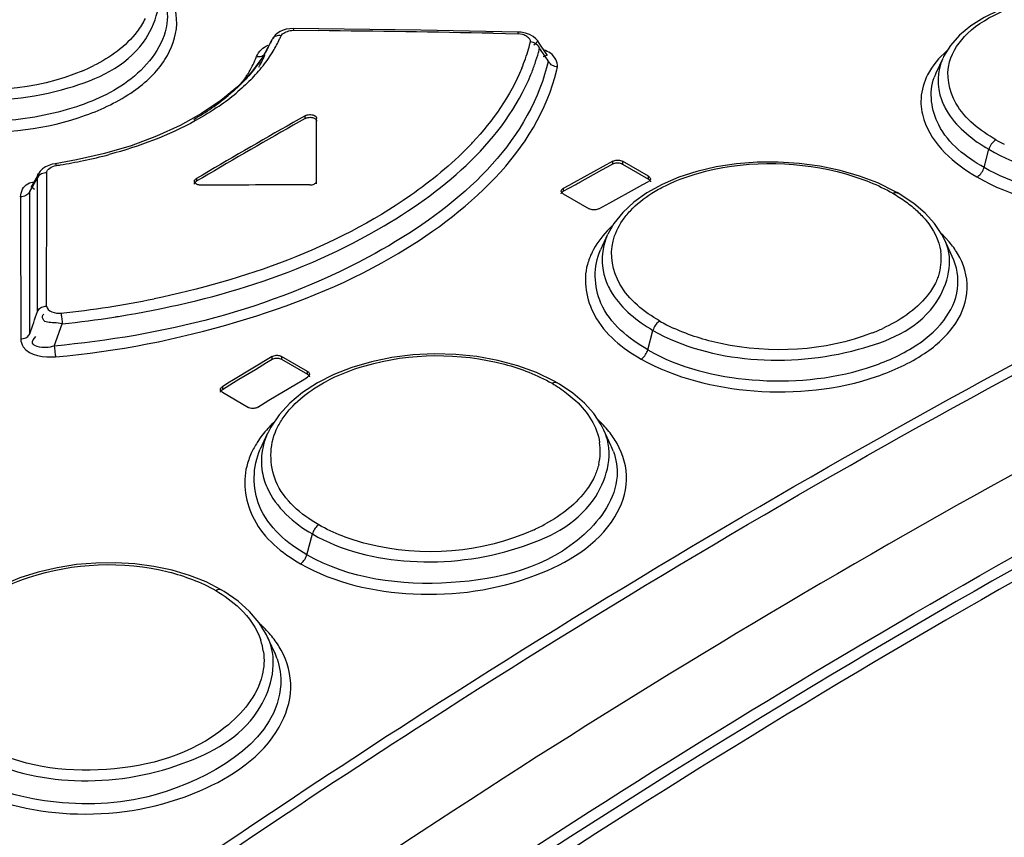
# Model space of a CAD drawing. Header units: inches. Extents: x 0 to 117, y 0 to 83.
# Tile 43 of 73: x 99.374 to 99.953, y 24.868 to 25.349. Entities that reach past the tile are written whole.
import ezdxf

# ---------------------------------------------------------------- set-up
doc = ezdxf.new("R2010")
doc.units = ezdxf.units.IN
doc.header["$LTSCALE"] = 6.431102
doc.header["$MEASUREMENT"] = 0
doc.layers.get('0').update_dxf_attribs({"linetype": 'CONTINUOUS'})

msp = doc.modelspace()

# ---------------------------------------------------------------- linework, layer by layer
at = {"color": 7, "linetype": 'CONTINUOUS'}
for p, q in [((99.60955, 25.34253), (99.53453, 25.34356)), ((99.53454, 25.34356), (99.53455, 25.34252)), ((99.53455, 25.34252), (99.54924, 25.34236)), ((99.66669, 25.34147), (99.60955, 25.34253)), ((99.52049, 25.33393), (99.5219, 25.33691)), ((99.5219, 25.33691), (99.52106, 25.33502)), ((99.5219, 25.3369), (99.522, 25.33712)), ((99.52271, 25.33836), (99.522, 25.33712)), ((99.5238, 25.3397), (99.52223, 25.33748)), ((99.52514, 25.34086), (99.5238, 25.3397)), ((99.52736, 25.33935), (99.52825, 25.34046)), ((99.65203, 25.34076), (99.65935, 25.34062)), ((99.65935, 25.34062), (99.66671, 25.34047)), ((99.66934, 25.34002), (99.66671, 25.34047)), ((99.67343, 25.3401), (99.67103, 25.3409)), ((99.6755, 25.33898), (99.67343, 25.3401)), ((99.67721, 25.33756), (99.6755, 25.33898)), ((99.67829, 25.33625), (99.67721, 25.33756)), ((99.521, 25.33488), (99.51662, 25.3269)), ((99.52106, 25.33502), (99.521, 25.33488)), ((99.67691, 25.33451), (99.67604, 25.3337)), ((99.67829, 25.33625), (99.6783, 25.33624)), ((99.68402, 25.32772), (99.67831, 25.33623)), ((99.51662, 25.3269), (99.51, 25.31798)), ((99.51691, 25.32603), (99.51683, 25.32586)), ((99.68238, 25.32712), (99.68136, 25.32686)), ((99.6837, 25.32784), (99.68238, 25.32712)), ((99.68401, 25.32773), (99.68402, 25.32772)), ((99.91643, 25.32605), (99.91244, 25.31741)), ((99.51, 25.31798), (99.50175, 25.30938)), ((99.50175, 25.30938), (99.49192, 25.3012)), ((99.49192, 25.3012), (99.48061, 25.29355)), ((99.48061, 25.29355), (99.46796, 25.28653)), ((99.54154, 25.29234), (99.53442, 25.28829)), ((99.54154, 25.29073), (99.53442, 25.28669)), ((99.54154, 25.29073), (99.54154, 25.29234)), ((99.54826, 25.25231), (99.54826, 25.29072)), ((99.43921, 25.27471), (99.42343, 25.27005)), ((99.42343, 25.27005), (99.40694, 25.26629)), ((99.94069, 25.26188), (99.94354, 25.27256)), ((99.40694, 25.26629), (99.39441, 25.26412)), ((99.72249, 25.26563), (99.69975, 25.25308)), ((99.71599, 25.2606), (99.71924, 25.26229)), ((99.71924, 25.26229), (99.72249, 25.26402)), ((99.72249, 25.26402), (99.72249, 25.26563)), ((99.72806, 25.26553), (99.72806, 25.26392)), ((99.74337, 25.25669), (99.72806, 25.26553)), ((99.72806, 25.26392), (99.74337, 25.25508)), ((99.38482, 25.2583), (99.38018, 25.25005)), ((99.38572, 25.25963), (99.38477, 25.25822)), ((99.38477, 25.25822), (99.38482, 25.25831)), ((99.38951, 25.25539), (99.38951, 25.25878)), ((99.38951, 25.25148), (99.38951, 25.25539)), ((99.47751, 25.25537), (99.47751, 25.25377)), ((99.703, 25.25323), (99.71599, 25.2606)), ((99.74337, 25.25508), (99.74337, 25.25669)), ((99.8674, 25.25688), (99.85601, 25.26016)), ((99.87823, 25.25277), (99.8674, 25.25688)), ((99.38092, 25.25027), (99.38157, 25.24964)), ((99.38157, 25.24964), (99.38226, 25.24923)), ((99.38409, 25.1773), (99.38402, 25.2501)), ((99.38949, 25.18042), (99.38951, 25.25014)), ((99.38951, 25.25014), (99.38951, 25.25148)), ((99.69326, 25.24801), (99.7007, 25.25197)), ((99.69651, 25.25137), (99.69326, 25.24962)), ((99.69326, 25.24962), (99.69326, 25.24801)), ((99.69975, 25.25308), (99.69651, 25.25137)), ((99.72063, 25.24102), (99.73687, 25.25016)), ((99.73687, 25.25016), (99.74012, 25.25185)), ((99.74012, 25.25185), (99.74337, 25.25357)), ((99.88832, 25.24783), (99.87823, 25.25277)), ((99.37416, 25.24465), (99.37416, 25.23543)), ((99.3796, 25.16418), (99.37962, 25.24779)), ((99.69326, 25.24647), (99.70857, 25.23763)), ((99.74248, 25.24706), (99.73475, 25.24156)), ((99.88992, 25.24692), (99.88832, 25.24783)), ((99.89141, 25.24605), (99.88991, 25.24693)), ((99.89932, 25.24072), (99.89141, 25.24605)), ((99.71414, 25.23756), (99.72063, 25.24102)), ((99.73475, 25.24156), (99.72822, 25.2355)), ((99.90604, 25.235), (99.89932, 25.24072)), ((99.37416, 25.23543), (99.37421, 25.16108)), ((99.72822, 25.2355), (99.72297, 25.22893)), ((99.91157, 25.22894), (99.90604, 25.235)), ((99.72297, 25.22893), (99.7194, 25.22265)), ((99.91591, 25.22255), (99.91157, 25.22894)), ((99.71929, 25.22241), (99.71514, 25.21342)), ((99.92026, 25.21809), (99.91582, 25.22285)), ((99.91764, 25.21919), (99.91591, 25.22255)), ((99.92205, 25.20962), (99.91765, 25.21916)), ((99.394, 25.15689), (99.39868, 25.16999)), ((99.74298, 25.15474), (99.74602, 25.16614)), ((99.52205, 25.15077), (99.49932, 25.13711)), ((99.51231, 25.14313), (99.5188, 25.14716)), ((99.5188, 25.14716), (99.52205, 25.14916)), ((99.52205, 25.14916), (99.52205, 25.15077)), ((99.52762, 25.15084), (99.52762, 25.14923)), ((99.54293, 25.142), (99.52762, 25.15084)), ((99.52762, 25.14923), (99.54293, 25.14039)), ((99.66648, 25.14535), (99.65476, 25.14848)), ((99.50256, 25.13751), (99.51231, 25.14313)), ((99.54293, 25.14039), (99.54293, 25.142)), ((99.49282, 25.13142), (99.49932, 25.1355)), ((99.49607, 25.13506), (99.49282, 25.13303)), ((99.49932, 25.13711), (99.49607, 25.13506)), ((99.49932, 25.1355), (99.50256, 25.13751)), ((99.52019, 25.12506), (99.53643, 25.13467)), ((99.53643, 25.13467), (99.53968, 25.13671)), ((99.53968, 25.13671), (99.54293, 25.13872)), ((99.54867, 25.13523), (99.53997, 25.12959)), ((99.68964, 25.13535), (99.68787, 25.13634)), ((99.69105, 25.13452), (99.68963, 25.13535)), ((99.69897, 25.12917), (99.69105, 25.13452)), ((99.49282, 25.13303), (99.49282, 25.13142)), ((99.49282, 25.12972), (99.50813, 25.12088)), ((99.53997, 25.12959), (99.53242, 25.12333)), ((99.69525, 25.12926), (99.70067, 25.1247)), ((99.70569, 25.12336), (99.69897, 25.12917)), ((99.5137, 25.12097), (99.52019, 25.12506)), ((99.53242, 25.12333), (99.52614, 25.1165)), ((99.71122, 25.11718), (99.70569, 25.12336)), ((99.52614, 25.1165), (99.52123, 25.1092)), ((99.71558, 25.1106), (99.71122, 25.11718)), ((99.71714, 25.10753), (99.71558, 25.1106)), ((99.51941, 25.10565), (99.51513, 25.09636)), ((99.52123, 25.1092), (99.51947, 25.10576)), ((99.72128, 25.09855), (99.71714, 25.10754)), ((99.54249, 25.03427), (99.54574, 25.04645)), ((99.47349, 25.02208), (99.46321, 25.02512)), ((99.48321, 25.01824), (99.47349, 25.02208)), ((99.49212, 25.01369), (99.48321, 25.01824)), ((99.49395, 25.0126), (99.49211, 25.01369)), ((99.50203, 25.00702), (99.49395, 25.0126)), ((99.50886, 25.00088), (99.50203, 25.00702)), ((99.5194, 24.98582), (99.51872, 24.98724)), ((99.5233, 24.97736), (99.51939, 24.98586))]:
    msp.add_line(p, q, dxfattribs=at)
for points in [[(100.05376, 25.35878), (100.04199, 25.36147), (100.0299, 25.36338), (100.01769, 25.36451), (100.00545, 25.36484), (99.99331, 25.36435), (99.98149, 25.36305), (99.97016, 25.36096), (99.95949, 25.35808), (99.94963, 25.35445), (99.94074, 25.35013), (99.93295, 25.3452)], [(99.53454, 25.34356), (99.53246, 25.34347), (99.53041, 25.34315), (99.52848, 25.3426), (99.52671, 25.34183), (99.52514, 25.34086)], [(99.93295, 25.3452), (99.92633, 25.33968), (99.92097, 25.33362), (99.91693, 25.3271), (99.91657, 25.32634)], [(99.52506, 25.33928), (99.52437, 25.33908), (99.52374, 25.33881), (99.52317, 25.33844), (99.52265, 25.33799)], [(99.52736, 25.33935), (99.52658, 25.33942), (99.52581, 25.3394), (99.52506, 25.33928)], [(99.67103, 25.3409), (99.66838, 25.34137), (99.66669, 25.34147)], [(99.66671, 25.34047), (99.66671, 25.34086), (99.66671, 25.34116), (99.6667, 25.34136), (99.66669, 25.34146)], [(99.67933, 25.33202), (99.67902, 25.33264), (99.67861, 25.33324), (99.67811, 25.33379), (99.67755, 25.33428), (99.67693, 25.33471), (99.67625, 25.33507), (99.67551, 25.33536), (99.67475, 25.33556), (99.67397, 25.33568)], [(99.51295, 25.3271), (99.51373, 25.32704), (99.51452, 25.32707), (99.51527, 25.3272), (99.51597, 25.32741), (99.5166, 25.3277), (99.51717, 25.32807), (99.51734, 25.32822)], [(99.68979, 25.32097), (99.68902, 25.32108), (99.68826, 25.32128), (99.68752, 25.32156), (99.68685, 25.32191), (99.68623, 25.32232), (99.68567, 25.3228), (99.68517, 25.32335), (99.68475, 25.32395), (99.68444, 25.32457)], [(99.54154, 25.29234), (99.54206, 25.29259), (99.54266, 25.29279), (99.5433, 25.29292), (99.54398, 25.29298), (99.54466, 25.29298), (99.54534, 25.29291), (99.54598, 25.29277), (99.54658, 25.29257), (99.5471, 25.29231)], [(99.54154, 25.29073), (99.54208, 25.29098), (99.54264, 25.29117), (99.54324, 25.2913), (99.54389, 25.29137), (99.54456, 25.29138), (99.54522, 25.29132), (99.54586, 25.29118), (99.54649, 25.29098), (99.5471, 25.29071)], [(99.5471, 25.29231), (99.54734, 25.29217), (99.54754, 25.29201), (99.54773, 25.29184), (99.54789, 25.29167), (99.54802, 25.29149), (99.54812, 25.2913), (99.5482, 25.29111), (99.54824, 25.29091), (99.54826, 25.29072)], [(99.5471, 25.29071), (99.54734, 25.29056), (99.54755, 25.2904), (99.54773, 25.29024), (99.54789, 25.29006), (99.54802, 25.28988), (99.54812, 25.28969), (99.5482, 25.2895), (99.54824, 25.28931), (99.54826, 25.28911)], [(99.46796, 25.28653), (99.45411, 25.28023), (99.43921, 25.27471)], [(99.94771, 25.27813), (99.94714, 25.27779), (99.94656, 25.27736), (99.94599, 25.27683), (99.94545, 25.27624), (99.94496, 25.27558), (99.94451, 25.27487), (99.94411, 25.27411), (99.94378, 25.27333), (99.94354, 25.27256)], [(99.39441, 25.26412), (99.3928, 25.26381), (99.39071, 25.26315), (99.3888, 25.26223), (99.3871, 25.26103), (99.38572, 25.25963)], [(99.39441, 25.26412), (99.39451, 25.26411), (99.39467, 25.26401), (99.39485, 25.2638), (99.39503, 25.26348), (99.39522, 25.26307)], [(99.72249, 25.26563), (99.72301, 25.26586), (99.72361, 25.26605), (99.72425, 25.26617), (99.72493, 25.26622), (99.72562, 25.26621), (99.72629, 25.26613), (99.72694, 25.26599), (99.72753, 25.26579), (99.72806, 25.26553)], [(99.72249, 25.26402), (99.72303, 25.26426), (99.7236, 25.26443), (99.7242, 25.26455), (99.72484, 25.26461), (99.72551, 25.26461), (99.72618, 25.26454), (99.72681, 25.2644), (99.72744, 25.2642), (99.72806, 25.26392)], [(99.85601, 25.26016), (99.84413, 25.26263), (99.83195, 25.26425), (99.81964, 25.26503), (99.80731, 25.26496), (99.79511, 25.26401), (99.78323, 25.26221), (99.77186, 25.25959), (99.76118, 25.25615), (99.75134, 25.25195), (99.74248, 25.24706)], [(99.93653, 25.25632), (99.93713, 25.25667), (99.93772, 25.25712), (99.93829, 25.25766), (99.93882, 25.25825), (99.9393, 25.2589), (99.93974, 25.2596), (99.94013, 25.26035), (99.94045, 25.26112), (99.94069, 25.26188)], [(99.38951, 25.25878), (99.38872, 25.25873), (99.38794, 25.25859), (99.38719, 25.25837), (99.38649, 25.25807), (99.38586, 25.25771), (99.38529, 25.25728), (99.38478, 25.25678), (99.38436, 25.25622), (99.38404, 25.25564)], [(99.47635, 25.25375), (99.47637, 25.25395), (99.47649, 25.25434), (99.47672, 25.25472), (99.47707, 25.25507), (99.47751, 25.25537)], [(99.74337, 25.25669), (99.74381, 25.25639), (99.74415, 25.25605), (99.74439, 25.25568), (99.74451, 25.2553), (99.74452, 25.25511)], [(99.47635, 25.25214), (99.47636, 25.25228), (99.47646, 25.25267), (99.47669, 25.25304), (99.47704, 25.25341), (99.47751, 25.25377)], [(99.47751, 25.25213), (99.47707, 25.25244), (99.47672, 25.25278), (99.47649, 25.25316), (99.47637, 25.25355), (99.47635, 25.25375)], [(99.48029, 25.25148), (99.47995, 25.25148), (99.47961, 25.25151), (99.47927, 25.25155), (99.47894, 25.25161), (99.47863, 25.25168), (99.47832, 25.25177), (99.47803, 25.25188), (99.47776, 25.252), (99.47751, 25.25213)], [(99.54432, 25.25165), (99.54501, 25.25169), (99.54565, 25.25178), (99.54624, 25.25193), (99.54678, 25.25214), (99.54727, 25.25241), (99.54767, 25.25272), (99.54796, 25.25308), (99.54815, 25.25348), (99.54826, 25.25392)], [(99.6921, 25.24806), (99.69212, 25.24825), (99.69224, 25.24863), (99.69247, 25.249), (99.69282, 25.24933), (99.69326, 25.24962)], [(99.74452, 25.25511), (99.74451, 25.25492), (99.74439, 25.25454), (99.74415, 25.25418), (99.74381, 25.25386), (99.74337, 25.25357)], [(99.74337, 25.25508), (99.74381, 25.25477), (99.74414, 25.25445), (99.74437, 25.25411), (99.7445, 25.25375), (99.74452, 25.25351)], [(99.37962, 25.24779), (99.3793, 25.2472), (99.37889, 25.24665), (99.37838, 25.24615), (99.3778, 25.24572), (99.37717, 25.24536), (99.37648, 25.24506), (99.37573, 25.24484), (99.37494, 25.2447), (99.37416, 25.24465)], [(99.69326, 25.24647), (99.69282, 25.24678), (99.69247, 25.24712), (99.69224, 25.24748), (99.69212, 25.24787), (99.6921, 25.24806)], [(99.6921, 25.24645), (99.69211, 25.24659), (99.69221, 25.24696), (99.69244, 25.24732), (99.69279, 25.24767), (99.69326, 25.24801)], [(99.88715, 25.24673), (99.88767, 25.24697), (99.8882, 25.24713), (99.88871, 25.2472), (99.88919, 25.24717), (99.88963, 25.24706), (99.88991, 25.24693)], [(99.71414, 25.23756), (99.71361, 25.23732), (99.71302, 25.23714), (99.71237, 25.23701), (99.7117, 25.23695), (99.71101, 25.23696), (99.71033, 25.23704), (99.70969, 25.23718), (99.70909, 25.23738), (99.70857, 25.23763)], [(99.38409, 25.1773), (99.38441, 25.17788), (99.38482, 25.17842), (99.38532, 25.17891), (99.38589, 25.17934), (99.38651, 25.1797), (99.3872, 25.17999), (99.38794, 25.18022), (99.38871, 25.18036), (99.38949, 25.18042)], [(99.39783, 25.17625), (99.39794, 25.17575), (99.39805, 25.17516), (99.39816, 25.17451), (99.39827, 25.17381), (99.39836, 25.17309), (99.39846, 25.17233), (99.39854, 25.17154), (99.39862, 25.17075), (99.39868, 25.16999)], [(99.74998, 25.1716), (99.74943, 25.17125), (99.74888, 25.1708), (99.74834, 25.17028), (99.74783, 25.16969), (99.74736, 25.16906), (99.74694, 25.16837), (99.74656, 25.16763), (99.74626, 25.16688), (99.74602, 25.16614)], [(99.37421, 25.16108), (99.37499, 25.16113), (99.37576, 25.16128), (99.37651, 25.1615), (99.37719, 25.16179), (99.37781, 25.16215), (99.37838, 25.16258), (99.37888, 25.16307), (99.37929, 25.16361), (99.3796, 25.16418)], [(99.394, 25.15689), (99.39406, 25.15613), (99.39413, 25.15534), (99.39421, 25.15455), (99.39429, 25.15379), (99.39438, 25.15307), (99.39448, 25.15238), (99.39458, 25.15172), (99.39467, 25.15113), (99.39477, 25.15063)], [(99.52205, 25.15077), (99.52258, 25.15104), (99.52317, 25.15125), (99.52381, 25.15139), (99.52449, 25.15147), (99.52518, 25.15148), (99.52585, 25.15142), (99.5265, 25.15129), (99.52709, 25.15109), (99.52762, 25.15084)], [(99.65476, 25.14848), (99.64254, 25.15069), (99.63002, 25.15196), (99.61739, 25.15229), (99.6048, 25.15168), (99.59242, 25.15012), (99.58044, 25.14766), (99.56904, 25.14433), (99.5584, 25.14017), (99.54867, 25.13523)], [(99.73904, 25.14929), (99.7396, 25.14966), (99.74017, 25.15012), (99.74071, 25.15065), (99.74121, 25.15124), (99.74167, 25.15187), (99.74208, 25.15255), (99.74245, 25.15327), (99.74275, 25.15401), (99.74298, 25.15474)], [(99.52205, 25.14916), (99.52261, 25.14944), (99.5232, 25.14965), (99.52382, 25.14979), (99.52449, 25.14986), (99.52518, 25.14987), (99.52584, 25.14981), (99.52646, 25.14969), (99.52705, 25.14949), (99.52762, 25.14923)], [(99.68787, 25.13634), (99.67758, 25.1413), (99.66648, 25.14535)], [(99.54293, 25.142), (99.54337, 25.1417), (99.54371, 25.14135), (99.54395, 25.14097), (99.54407, 25.14058), (99.54408, 25.14037)], [(99.54293, 25.14039), (99.54337, 25.14008), (99.5437, 25.13975), (99.54393, 25.1394), (99.54406, 25.13902), (99.54408, 25.13877)], [(99.54408, 25.14037), (99.54407, 25.14017), (99.54395, 25.13977), (99.54371, 25.13939), (99.54337, 25.13903), (99.54293, 25.13872)], [(99.68665, 25.13504), (99.6872, 25.13532), (99.68775, 25.13551), (99.68829, 25.13561), (99.6888, 25.13561), (99.68926, 25.13551), (99.68964, 25.13535)], [(99.49166, 25.12974), (99.49167, 25.12989), (99.49177, 25.13028), (99.492, 25.13067), (99.49235, 25.13104), (99.49282, 25.13142)], [(99.49167, 25.13135), (99.49168, 25.13156), (99.4918, 25.13196), (99.49203, 25.13235), (99.49238, 25.13271), (99.49282, 25.13303)], [(99.49282, 25.12972), (99.49238, 25.13002), (99.49203, 25.13037), (99.4918, 25.13075), (99.49168, 25.13115), (99.49167, 25.13135)], [(99.5137, 25.12097), (99.51317, 25.1207), (99.51258, 25.12049), (99.51193, 25.12034), (99.51126, 25.12025), (99.51057, 25.12024), (99.50989, 25.1203), (99.50925, 25.12043), (99.50866, 25.12062), (99.50813, 25.12088)], [(99.54948, 25.05178), (99.54896, 25.05141), (99.54843, 25.05096), (99.54792, 25.05044), (99.54744, 25.04987), (99.547, 25.04925), (99.5466, 25.04858), (99.54625, 25.04788), (99.54596, 25.04716), (99.54574, 25.04645)], [(99.46321, 25.02512), (99.45245, 25.02739), (99.44133, 25.02886), (99.42999, 25.02953), (99.4185, 25.02938), (99.40698, 25.02841), (99.39559, 25.02661), (99.38449, 25.024), (99.3738, 25.02061), (99.36368, 25.01644), (99.35432, 25.01158), (99.34585, 25.0061)], [(99.53876, 25.02895), (99.53928, 25.02932), (99.53981, 25.02977), (99.54032, 25.03029), (99.54079, 25.03086), (99.54123, 25.03148), (99.54163, 25.03214), (99.54198, 25.03285), (99.54227, 25.03356), (99.54249, 25.03427)], [(99.48892, 25.01325), (99.48949, 25.01357), (99.49007, 25.01381), (99.49064, 25.01394), (99.49118, 25.01396), (99.49167, 25.01388), (99.49212, 25.01369)], [(99.51872, 24.98724), (99.51443, 24.99429), (99.50886, 25.00088)]]:
    msp.add_lwpolyline(points, dxfattribs=at)
for centre, radius, start, end in [((99.39092, 11.82719), 13.51609, 88.893062, 89.328874), ((99.45674, 25.37019), 0.07706, 328.86062, 334.85396), ((99.46091, 25.36817), 0.07242, 334.90029, 336.55678), ((99.45665, 25.36485), 0.07099, 329.02591, 335.02702), ((98.44267, 25.84409), 1.19246, 334.44034, 334.67029), ((99.56508, 25.36315), 0.11232, 337.52708, 343.64455), ((99.57141, 25.36121), 0.10569, 343.68797, 346.02244), ((99.57576, 25.35764), 0.10669, 344.71248, 346.10421), ((98.76356, 24.69709), 1.11434, 34.52794, 34.73455), ((99.44317, 25.3558), 0.07545, 329.99929, 337.64189), ((99.45494, 25.35462), 0.06825, 330.29186, 335.07475), ((99.44868, 25.37511), 0.08651, 321.88662, 328.83208), ((99.45902, 25.35268), 0.06373, 335.27307, 337.25198), ((99.57237, 25.35859), 0.11021, 341.21003, 344.70056), ((99.39634, 25.1323), 0.34634, 33.71988, 34.54761), ((99.3682, 25.41926), 0.10913, 292.96442, 296.70052), ((99.43921, 25.38253), 0.09853, 315.50479, 321.88673), ((99.56687, 25.36046), 0.11602, 337.74922, 341.20864), ((99.58869, 25.3427), 0.10341, 346.90855, 347.8723), ((99.44067, 25.35723), 0.07833, 325.25261, 330.00742), ((99.9438, 25.30294), 0.03453, 155.34686, 159.88304), ((99.41059, 25.40737), 0.13412, 304.57864, 309.71649), ((99.41256, 25.412), 0.13832, 304.50722, 309.68115), ((99.39803, 25.42553), 0.1562, 299.94521, 304.59024), ((102.11912, 20.75391), 5.21932, 119.68409, 120.40587), ((102.11819, 20.75391), 5.21747, 119.68398, 120.40602), ((99.50152, 25.40596), 0.18947, 315.98466, 316.95665), ((100.00307, 25.37602), 0.11246, 240.51053, 243.34544), ((99.35321, 25.54482), 0.28484, 281.73134, 284.87035), ((99.34785, 25.57178), 0.31233, 278.7239, 279.16205), ((99.34915, 25.56409), 0.30453, 279.15191, 281.74292), ((95.74083, 27.29878), 4.17701, 330.59236, 330.71592), ((98.46068, 25.25532), 0.92336, 359.67597, 0.01984), ((99.62887, 25.38632), 0.15234, 298.12819, 299.11655), ((99.76684, 25.1796), 0.06565, 133.06823, 135.52797), ((99.76477, 25.18165), 0.06274, 135.53693, 136.83762), ((99.88314, 25.20319), 0.03802, 19.89429, 24.84227), ((99.88531, 25.20813), 0.03022, 356.4827, 8.37734), ((99.88468, 25.2082), 0.03086, 344.54673, 356.42446), ((99.3426, 25.71853), 0.54507, 278.77042, 281.64546), ((93.97715, 27.02048), 5.71247, 341.0372, 341.17624), ((99.34113, 25.72768), 0.55434, 275.87122, 278.77676), ((99.34218, 25.72573), 0.5586, 278.94823, 279.2226), ((99.34177, 25.72844), 0.56135, 275.81918, 278.9474), ((99.80153, 25.26266), 0.10464, 240.48602, 243.01035), ((99.80508, 25.26963), 0.11245, 243.01076, 245.65698), ((99.8348, 25.26758), 0.11049, 291.27087, 294.78249), ((99.57251, 25.06073), 0.0713, 134.2015, 137.97616), ((99.6807, 25.09068), 0.04015, 19.39078, 24.83622), ((99.68163, 25.09524), 0.0334, 357.6012, 8.69954), ((99.6807, 25.0953), 0.03433, 346.5648, 357.55817), ((99.68337, 25.08101), 0.04177, 19.39609, 24.83877), ((99.63109, 25.14692), 0.10781, 294.70704, 298.72802), ((99.46632, 24.94008), 0.07231, 46.10649, 47.64964), ((99.47994, 24.97215), 0.03737, 7.78834, 18.43697), ((99.48108, 24.96813), 0.0422, 18.77325, 24.79144), ((99.48321, 24.95881), 0.04418, 18.74204, 24.8306)]:
    msp.add_arc(centre, radius, start, end, dxfattribs=at)
msp.add_ellipse((99.54826, 20.73758), major_axis=(7.81854, 0.00003), ratio=0.577354, start_param=1.571298, end_param=1.579487, dxfattribs=at)
for points, knots in [([(99.28119, 25.31833), (99.29845, 25.30836), (99.34019, 25.29808), (99.39839, 25.30446), (99.44795, 25.32626), (99.45822, 25.36033), (99.45407, 25.37204)], [0, 0, 0, 0, 0.28119, 0.580982, 0.824676, 1, 1, 1, 1]), ([(99.27421, 25.30116), (99.29404, 25.28971), (99.34172, 25.27872), (99.40027, 25.28561), (99.43984, 25.30453), (99.45985, 25.32297), (99.46836, 25.34602), (99.46403, 25.36098), (99.46043, 25.36727)], [0, 0, 0, 0, 0.283007, 0.581932, 0.711793, 0.819808, 0.91046, 1, 1, 1, 1]), ([(99.46043, 25.34876), (99.45971, 25.33599), (99.4426, 25.31237), (99.40547, 25.29529), (99.34951, 25.28497), (99.30303, 25.29212), (99.27805, 25.30654)], [0, 0, 0, 0, 0.184165, 0.369343, 0.584678, 1, 1, 1, 1]), ([(99.44737, 25.34953), (99.44609, 25.34677), (99.43875, 25.33494), (99.42685, 25.32662), (99.41723, 25.32177)], [0, 0, 0, 0, 0.220207, 1, 1, 1, 1]), ([(99.52825, 25.34046), (99.52906, 25.34113), (99.53114, 25.3421), (99.53336, 25.3425), (99.53455, 25.34252)], [0, 0, 0, 0, 0.468603, 1, 1, 1, 1]), ([(99.67356, 25.33728), (99.67313, 25.33791), (99.67177, 25.33903), (99.67022, 25.33974), (99.66934, 25.34002)], [0, 0, 0, 0, 0.454835, 1, 1, 1, 1]), ([(99.67397, 25.33568), (99.67403, 25.33593), (99.674, 25.33652), (99.67373, 25.33703), (99.67356, 25.33728)], [0, 0, 0, 0, 0.466309, 1, 1, 1, 1]), ([(99.67799, 25.33624), (99.67791, 25.33595), (99.67761, 25.33532), (99.67717, 25.33479), (99.67691, 25.33451)], [0, 0, 0, 0, 0.439838, 1, 1, 1, 1]), ([(99.68979, 25.32097), (99.69015, 25.32395), (99.68731, 25.32873), (99.68324, 25.33045), (99.68189, 25.33095)], [0, 0, 0, 0, 0.675684, 1, 1, 1, 1]), ([(99.41077, 25.31878), (99.38317, 25.30707), (99.3405, 25.30387), (99.30252, 25.31539), (99.29379, 25.31931)], [0, 0, 0, 0, 0.758154, 1, 1, 1, 1]), ([(99.39477, 25.15063), (99.43082, 25.15353), (99.49938, 25.16763), (99.60779, 25.20937), (99.67831, 25.27152), (99.68941, 25.31927)], [0, 0, 0, 0, 0.306494, 0.584478, 1, 1, 1, 1]), ([(99.94771, 25.27813), (99.93856, 25.28353), (99.92254, 25.29524), (99.91819, 25.31604), (99.92038, 25.32393)], [0, 0, 0, 0, 0.564756, 1, 1, 1, 1]), ([(99.43171, 25.17435), (99.48606, 25.18317), (99.57918, 25.21054), (99.65864, 25.27833), (99.67425, 25.31653)], [0, 0, 0, 0, 0.571545, 1, 1, 1, 1]), ([(99.94069, 25.26188), (99.93015, 25.26797), (99.91172, 25.28167), (99.90816, 25.30602), (99.91138, 25.31481)], [0, 0, 0, 0, 0.565327, 1, 1, 1, 1]), ([(99.94354, 25.27256), (99.96096, 25.2625), (100.00209, 25.25162), (100.05357, 25.25369), (100.08954, 25.26674), (100.11369, 25.282), (100.1204, 25.30478), (100.11627, 25.31547)], [0, 0, 0, 0, 0.289138, 0.593894, 0.72612, 0.835329, 1, 1, 1, 1]), ([(99.67958, 25.30853), (99.66258, 25.26447), (99.56637, 25.1888), (99.45766, 25.16297), (99.394, 25.15689)], [0, 0, 0, 0, 0.42475, 1, 1, 1, 1]), ([(99.93653, 25.25632), (99.95654, 25.24477), (100.00372, 25.23276), (100.06216, 25.23632), (100.10194, 25.2521), (100.1221, 25.26812), (100.13077, 25.28959), (100.12622, 25.30346), (100.12268, 25.30927)], [0, 0, 0, 0, 0.292112, 0.596485, 0.725059, 0.828875, 0.91388, 1, 1, 1, 1]), ([(99.90366, 25.30252), (99.90341, 25.29835), (99.90623, 25.27848), (99.92325, 25.26399), (99.93653, 25.25632)], [0, 0, 0, 0, 0.214132, 1, 1, 1, 1]), ([(99.91559, 25.30176), (99.91662, 25.29897), (99.923, 25.28677), (99.93431, 25.27788), (99.94354, 25.27256)], [0, 0, 0, 0, 0.218336, 1, 1, 1, 1]), ([(99.39368, 24.79491), (99.46491, 24.84527), (99.7424, 25.03263), (100.03688, 25.19556), (100.26287, 25.29674)], [0, 0, 0, 0, 0.260503, 1, 1, 1, 1]), ([(99.49092, 25.29802), (99.48642, 25.29493), (99.46626, 25.28259), (99.44385, 25.27419), (99.42631, 25.26952)], [0, 0, 0, 0, 0.23125, 1, 1, 1, 1]), ([(99.39678, 24.79029), (99.46795, 24.84061), (99.74525, 25.02783), (100.03951, 25.19065), (100.26535, 25.29176)], [0, 0, 0, 0, 0.260503, 1, 1, 1, 1]), ([(100.12308, 25.29234), (100.12149, 25.26493), (100.05931, 25.23978), (99.99687, 25.24153), (99.95711, 25.25241), (99.94069, 25.26188)], [0, 0, 0, 0, 0.411192, 0.71608, 1, 1, 1, 1]), ([(99.63777, 25.2743), (99.62738, 25.26354), (99.57352, 25.21947), (99.50569, 25.19562), (99.45263, 25.18468)], [0, 0, 0, 0, 0.216445, 1, 1, 1, 1]), ([(99.38951, 25.25878), (99.38953, 25.25984), (99.39152, 25.26195), (99.39382, 25.26282), (99.39522, 25.26307)], [0, 0, 0, 0, 0.424806, 1, 1, 1, 1]), ([(99.75337, 25.25119), (99.76083, 25.25488), (99.79489, 25.26659), (99.8329, 25.26561), (99.85937, 25.25813)], [0, 0, 0, 0, 0.232297, 1, 1, 1, 1]), ([(99.38404, 25.25564), (99.38406, 25.25607), (99.38417, 25.25697), (99.38441, 25.25784), (99.38458, 25.25828)], [0, 0, 0, 0, 0.483735, 1, 1, 1, 1]), ([(99.37416, 25.24465), (99.37425, 25.24758), (99.37655, 25.25238), (99.38093, 25.25328), (99.38224, 25.25333)], [0, 0, 0, 0, 0.690303, 1, 1, 1, 1]), ([(99.89483, 25.24168), (99.89597, 25.24084), (99.89818, 25.23914), (99.9003, 25.23731), (99.90131, 25.23638)], [0, 0, 0, 0, 0.508283, 1, 1, 1, 1]), ([(99.72807, 25.23067), (99.72876, 25.23168), (99.73024, 25.23366), (99.73188, 25.23552), (99.73274, 25.23644)], [0, 0, 0, 0, 0.491768, 1, 1, 1, 1]), ([(99.90131, 25.23638), (99.90227, 25.23549), (99.9041, 25.2337), (99.90581, 25.23179), (99.90661, 25.23082)], [0, 0, 0, 0, 0.509209, 1, 1, 1, 1]), ([(100.25506, 25.23208), (100.18449, 25.19957), (99.89455, 25.05641), (99.61945, 24.88395), (99.41986, 24.74091)], [0, 0, 0, 0, 0.240371, 1, 1, 1, 1]), ([(99.74998, 25.1716), (99.74082, 25.17702), (99.72469, 25.18927), (99.72049, 25.2103), (99.72253, 25.21858)], [0, 0, 0, 0, 0.555251, 1, 1, 1, 1]), ([(99.74602, 25.16614), (99.76332, 25.15615), (99.80493, 25.14557), (99.86287, 25.151), (99.91258, 25.17118), (99.92301, 25.20475), (99.9189, 25.21613)], [0, 0, 0, 0, 0.283925, 0.585562, 0.828005, 1, 1, 1, 1]), ([(99.92509, 25.21135), (99.92439, 25.21252), (99.92287, 25.21483), (99.92116, 25.21701), (99.92026, 25.21809)], [0, 0, 0, 0, 0.491036, 1, 1, 1, 1]), ([(99.7102, 25.21205), (99.70963, 25.21089), (99.7086, 25.20853), (99.7078, 25.2061), (99.70746, 25.20487)], [0, 0, 0, 0, 0.505245, 1, 1, 1, 1]), ([(99.74298, 25.15474), (99.73177, 25.16122), (99.71173, 25.177), (99.71078, 25.20393), (99.71514, 25.21342)], [0, 0, 0, 0, 0.553529, 1, 1, 1, 1]), ([(99.73904, 25.14929), (99.7591, 25.13803), (99.80649, 25.12638), (99.86518, 25.13229), (99.90483, 25.15029), (99.92484, 25.16802), (99.93332, 25.19063), (99.92875, 25.20524), (99.92509, 25.21135)], [0, 0, 0, 0, 0.286086, 0.586795, 0.716113, 0.822599, 0.911366, 1, 1, 1, 1]), ([(99.74298, 25.15474), (99.76142, 25.14408), (99.8055, 25.13334), (99.86004, 25.13807), (99.8977, 25.15392), (99.91734, 25.16969), (99.92724, 25.18983), (99.92476, 25.20376), (99.92205, 25.20962)], [0, 0, 0, 0, 0.283944, 0.584189, 0.715055, 0.823906, 0.913821, 1, 1, 1, 1]), ([(99.70746, 25.20487), (99.70479, 25.19519), (99.70926, 25.17025), (99.72819, 25.15556), (99.73904, 25.14929)], [0, 0, 0, 0, 0.445058, 1, 1, 1, 1]), ([(100.30048, 25.20219), (100.22696, 25.1681), (99.92413, 25.0175), (99.63725, 24.83566), (99.42901, 24.68495)], [0, 0, 0, 0, 0.239712, 1, 1, 1, 1]), ([(99.91442, 25.19997), (99.91414, 25.19894), (99.91346, 25.19689), (99.91259, 25.1949), (99.9121, 25.19392)], [0, 0, 0, 0, 0.494205, 1, 1, 1, 1]), ([(100.30462, 25.19717), (100.23114, 25.16309), (99.92847, 25.01257), (99.64175, 24.83083), (99.43362, 24.6802)], [0, 0, 0, 0, 0.239712, 1, 1, 1, 1]), ([(99.44549, 24.70489), (99.51344, 24.75364), (99.77867, 24.93583), (100.05948, 25.09593), (100.27502, 25.19727)], [0, 0, 0, 0, 0.25986, 1, 1, 1, 1]), ([(99.71806, 25.19603), (99.71909, 25.19315), (99.72534, 25.18069), (99.73671, 25.17152), (99.74602, 25.16614)], [0, 0, 0, 0, 0.221853, 1, 1, 1, 1]), ([(99.9121, 25.19392), (99.91076, 25.19123), (99.90309, 25.17964), (99.89089, 25.17179), (99.88112, 25.16726)], [0, 0, 0, 0, 0.218332, 1, 1, 1, 1]), ([(99.39868, 25.16999), (99.39705, 25.17009), (99.39356, 25.17104), (99.38699, 25.17029), (99.38689, 25.17519), (99.38777, 25.17568)], [0, 0, 0, 0, 0.333493, 0.793613, 1, 1, 1, 1]), ([(99.87489, 25.16462), (99.84717, 25.15381), (99.80498, 25.15157), (99.76738, 25.16325), (99.75872, 25.16717)], [0, 0, 0, 0, 0.75782, 1, 1, 1, 1]), ([(99.37421, 25.16108), (99.37434, 25.15949), (99.37722, 25.1512), (99.38815, 25.15014), (99.39477, 25.15063)], [0, 0, 0, 0, 0.193753, 1, 1, 1, 1]), ([(99.394, 25.15689), (99.39076, 25.156), (99.38647, 25.15528), (99.37985, 25.15855), (99.38208, 25.16148), (99.38311, 25.16244)], [0, 0, 0, 0, 0.570537, 0.761586, 1, 1, 1, 1]), ([(99.55339, 25.13591), (99.56079, 25.13994), (99.59425, 25.15297), (99.63236, 25.15324), (99.65876, 25.14622)], [0, 0, 0, 0, 0.235599, 1, 1, 1, 1]), ([(99.52805, 25.114), (99.52875, 25.11505), (99.53025, 25.11713), (99.5319, 25.11911), (99.53277, 25.12008)], [0, 0, 0, 0, 0.492602, 1, 1, 1, 1]), ([(99.52453, 25.10768), (99.52502, 25.10877), (99.52611, 25.11092), (99.52737, 25.11298), (99.52805, 25.114)], [0, 0, 0, 0, 0.493402, 1, 1, 1, 1]), ([(99.54948, 25.05178), (99.53917, 25.0579), (99.52041, 25.07317), (99.52036, 25.09851), (99.52453, 25.10768)], [0, 0, 0, 0, 0.54344, 1, 1, 1, 1]), ([(99.72494, 25.0996), (99.72425, 25.10083), (99.72272, 25.10329), (99.72099, 25.10561), (99.72008, 25.10675)], [0, 0, 0, 0, 0.492128, 1, 1, 1, 1]), ([(99.51329, 25.10028), (99.51263, 25.09925), (99.5114, 25.09715), (99.51031, 25.09498), (99.50982, 25.09388)], [0, 0, 0, 0, 0.505612, 1, 1, 1, 1]), ([(99.53876, 25.02895), (99.55857, 25.01751), (99.60678, 25.00694), (99.67289, 25.01595), (99.72066, 25.04398), (99.73293, 25.07781), (99.72858, 25.09315), (99.72494, 25.0996)], [0, 0, 0, 0, 0.281046, 0.579108, 0.816346, 0.909034, 1, 1, 1, 1]), ([(99.54574, 25.04645), (99.56298, 25.03649), (99.60491, 25.02651), (99.66337, 25.03391), (99.71278, 25.05735), (99.7228, 25.09197), (99.71857, 25.10401)], [0, 0, 0, 0, 0.27862, 0.576647, 0.821472, 1, 1, 1, 1]), ([(99.50982, 25.09388), (99.50925, 25.09263), (99.50823, 25.09011), (99.50744, 25.08751), (99.50711, 25.0862)], [0, 0, 0, 0, 0.504977, 1, 1, 1, 1]), ([(99.54249, 25.03427), (99.531, 25.04091), (99.51033, 25.05812), (99.51045, 25.08619), (99.51513, 25.09636)], [0, 0, 0, 0, 0.542422, 1, 1, 1, 1]), ([(99.50711, 25.0862), (99.50454, 25.07604), (99.50873, 25.05069), (99.52784, 25.03525), (99.53876, 25.02895)], [0, 0, 0, 0, 0.453977, 1, 1, 1, 1]), ([(99.51604, 25.08426), (99.51654, 25.08063), (99.52124, 25.06469), (99.53473, 25.0528), (99.54574, 25.04645)], [0, 0, 0, 0, 0.223943, 1, 1, 1, 1]), ([(99.7141, 25.08732), (99.71384, 25.08624), (99.71322, 25.08408), (99.7124, 25.08199), (99.71195, 25.08095)], [0, 0, 0, 0, 0.494788, 1, 1, 1, 1]), ([(99.72487, 25.08045), (99.72415, 25.06733), (99.69758, 25.03002), (99.62657, 25.01226), (99.56743, 25.01987), (99.54249, 25.03427)], [0, 0, 0, 0, 0.188699, 0.58663, 1, 1, 1, 1]), ([(99.71195, 25.08095), (99.71072, 25.07816), (99.70375, 25.06622), (99.69226, 25.05752), (99.6829, 25.05238)], [0, 0, 0, 0, 0.222157, 1, 1, 1, 1]), ([(99.67615, 25.04898), (99.64626, 25.03521), (99.59885, 25.03155), (99.5583, 25.04678), (99.54948, 25.05178)], [0, 0, 0, 0, 0.764567, 1, 1, 1, 1]), ([(99.35548, 25.01021), (99.36282, 25.01463), (99.39588, 25.02924), (99.43444, 25.03084), (99.46102, 25.02419)], [0, 0, 0, 0, 0.238308, 1, 1, 1, 1]), ([(99.52737, 24.97821), (99.52668, 24.97947), (99.52517, 24.98195), (99.52347, 24.98431), (99.52256, 24.98547)], [0, 0, 0, 0, 0.493332, 1, 1, 1, 1]), ([(99.34126, 24.89858), (99.36104, 24.88717), (99.40974, 24.87734), (99.47642, 24.88904), (99.52349, 24.92016), (99.53539, 24.95539), (99.53109, 24.97145), (99.52737, 24.97821)], [0, 0, 0, 0, 0.27572, 0.570368, 0.810796, 0.906841, 1, 1, 1, 1]), ([(99.34825, 24.91678), (99.36545, 24.90684), (99.4077, 24.89747), (99.46661, 24.9069), (99.51559, 24.93343), (99.52535, 24.96901), (99.52104, 24.98171)], [0, 0, 0, 0, 0.273594, 0.568145, 0.815327, 1, 1, 1, 1]), ([(99.51625, 24.96345), (99.51334, 24.95127), (99.48724, 24.92039), (99.42522, 24.90263), (99.37333, 24.90986), (99.35179, 24.92197)], [0, 0, 0, 0, 0.202079, 0.60122, 1, 1, 1, 1]), ([(99.52716, 24.95787), (99.52561, 24.92722), (99.46837, 24.89073), (99.40114, 24.88518), (99.361, 24.89441), (99.34478, 24.90377)], [0, 0, 0, 0, 0.439285, 0.732035, 1, 1, 1, 1])]:
    msp.add_open_spline(points, degree=3, knots=knots, dxfattribs=at)
for points in [[(99.45833, 25.36283), (99.45993, 25.35837), (99.4607, 25.3535), (99.46043, 25.34876)], [(99.93101, 25.34066), (99.93701, 25.34636), (99.94441, 25.35064), (99.95202, 25.3539)], [(99.92038, 25.32393), (99.92214, 25.3303), (99.92622, 25.33611), (99.93101, 25.34066)], [(99.51295, 25.3271), (99.51423, 25.33001), (99.51678, 25.33275), (99.5198, 25.33376)], [(99.51751, 25.32832), (99.51577, 25.32542), (99.51384, 25.32262), (99.51175, 25.31996)], [(99.91887, 25.33051), (99.91433, 25.32652), (99.91028, 25.32175), (99.90752, 25.31637)], [(99.91643, 25.32605), (99.91306, 25.31868), (99.91276, 25.30935), (99.91559, 25.30176)], [(99.51175, 25.31996), (99.50955, 25.31714), (99.50717, 25.31445), (99.50466, 25.3119)], [(99.66886, 25.32022), (99.66221, 25.30411), (99.65188, 25.28937), (99.63999, 25.27663)], [(99.68444, 25.32457), (99.68323, 25.31912), (99.68159, 25.31374), (99.67958, 25.30853)], [(99.5095, 25.31348), (99.50677, 25.31069), (99.50388, 25.30805), (99.50087, 25.30555)], [(99.90752, 25.31637), (99.90533, 25.3121), (99.90394, 25.30731), (99.90366, 25.30252)], [(99.50466, 25.3119), (99.50201, 25.30919), (99.4992, 25.30663), (99.49629, 25.3042)], [(99.85937, 25.25813), (99.869, 25.25541), (99.87844, 25.25167), (99.88715, 25.24673)], [(99.74537, 25.2467), (99.74795, 25.24834), (99.75063, 25.24983), (99.75337, 25.25119)], [(99.73274, 25.23644), (99.73645, 25.24039), (99.74079, 25.2438), (99.74537, 25.2467)], [(99.88715, 25.24673), (99.88978, 25.24517), (99.89235, 25.24349), (99.89483, 25.24168)], [(99.72253, 25.21858), (99.72359, 25.22289), (99.72557, 25.22702), (99.72807, 25.23067)], [(99.90661, 25.23082), (99.9109, 25.22562), (99.91423, 25.21919), (99.91521, 25.21253)], [(99.71901, 25.22457), (99.71552, 25.22085), (99.71244, 25.21663), (99.7102, 25.21205)], [(99.71929, 25.22241), (99.71561, 25.21441), (99.7151, 25.20432), (99.71806, 25.19603)], [(99.38949, 25.18042), (99.38949, 25.17731), (99.39474, 25.17593), (99.39783, 25.17625)], [(99.65876, 25.14622), (99.66844, 25.14365), (99.67793, 25.13997), (99.68665, 25.13504)], [(99.54542, 25.13104), (99.54799, 25.1328), (99.55066, 25.13442), (99.55339, 25.13591)], [(99.68665, 25.13504), (99.68962, 25.13328), (99.69251, 25.13136), (99.69525, 25.12926)], [(99.53277, 25.12008), (99.53649, 25.12424), (99.54082, 25.12789), (99.54542, 25.13104)], [(99.70067, 25.1247), (99.70752, 25.1183), (99.71323, 25.10956), (99.71465, 25.10029)], [(99.72008, 25.10675), (99.71807, 25.10925), (99.71586, 25.11159), (99.71351, 25.11377)], [(99.51955, 25.10847), (99.51725, 25.10592), (99.51514, 25.10318), (99.51329, 25.10028)], [(99.51941, 25.10565), (99.5164, 25.09909), (99.51506, 25.09141), (99.51604, 25.08426)], [(99.72277, 25.09488), (99.72438, 25.09029), (99.72514, 25.08531), (99.72487, 25.08045)], [(99.46102, 25.02419), (99.47071, 25.02176), (99.48022, 25.01816), (99.48892, 25.01325)], [(99.48892, 25.01325), (99.49397, 25.01025), (99.4988, 25.00677), (99.50304, 25.0027)], [(99.50304, 25.0027), (99.50845, 24.99753), (99.51304, 24.99107), (99.5154, 24.98397)], [(99.52256, 24.98547), (99.5207, 24.98785), (99.51864, 24.9901), (99.51646, 24.9922)], [(99.51697, 24.97721), (99.51759, 24.97266), (99.51731, 24.96792), (99.51625, 24.96345)], [(99.52504, 24.973), (99.52668, 24.96818), (99.52742, 24.96296), (99.52716, 24.95787)]]:
    msp.add_open_spline(points, degree=3, dxfattribs=at)

doc.saveas('drawing.dxf')
